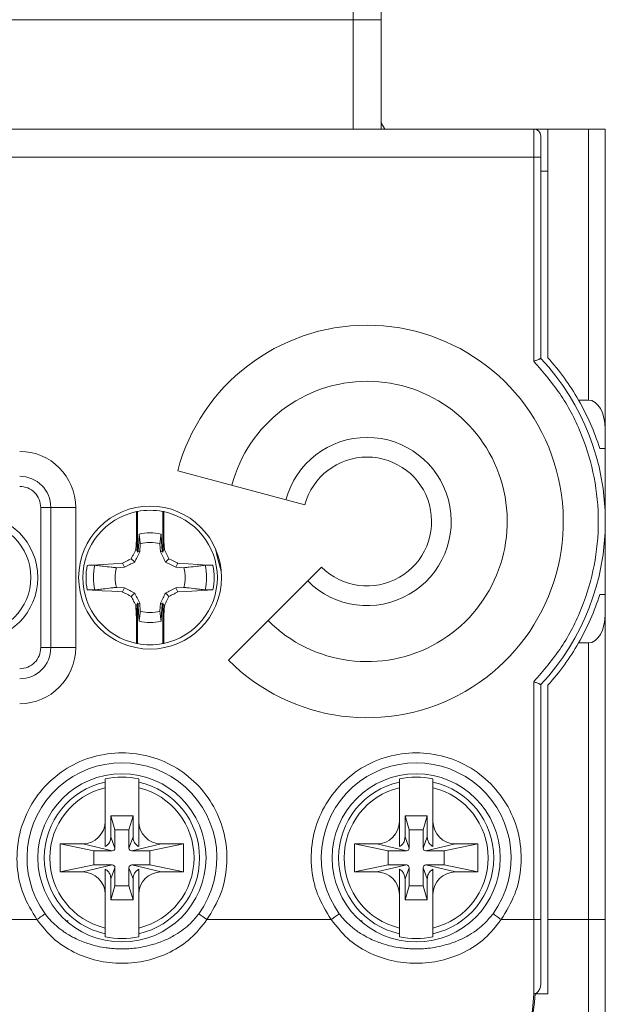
# Model space of a CAD drawing. Header units: millimetres. Extents: x 0 to 420, y 0 to 297.
# Tile 5 of 16: x 118 to 139, y 196 to 231. Entities that reach past the tile are written whole.
import ezdxf

# ---------------------------------------------------------------- set-up
doc = ezdxf.new("R2010")
doc.units = ezdxf.units.MM

msp = doc.modelspace()

# ---------------------------------------------------------------- linework, layer by layer
at = {"color": 7, "linetype": 'Continuous', "lineweight": 15}
for p, q in [((130.183, 231.08), (130.183, 231.68)), ((131.183, 231.68), (131.183, 231.08)), ((130.183, 231.08), (95.183, 231.08)), ((130.183, 227.18), (130.183, 231.08)), ((131.183, 231.08), (130.183, 231.08)), ((131.183, 231.08), (131.183, 227.18)), ((131.315, 227.18), (131.183, 227.403)), ((136.633, 227.18), (96.733, 227.18)), ((137.133, 227.18), (136.633, 227.18)), ((136.633, 227.18), (136.633, 226.18)), ((137.133, 219.018), (137.133, 227.18)), ((138.583, 227.18), (137.133, 227.18)), ((138.583, 217.512), (138.583, 227.18)), ((138.583, 227.18), (139.183, 227.18)), ((139.183, 227.18), (139.183, 216.473)), ((136.633, 226.18), (96.733, 226.18)), ((136.633, 218.895), (136.633, 226.18)), ((136.883, 226.18), (136.633, 226.18)), ((136.883, 226.18), (136.883, 218.995)), ((136.883, 225.68), (137.133, 225.68)), ((138.228, 217.512), (138.583, 217.512)), ((139.183, 215.78), (139.183, 216.473)), ((139.183, 215.78), (138.986, 215.78)), ((139.183, 210.58), (139.183, 215.78)), ((128.461, 213.775), (123.922, 214.992)), ((119.036, 213.68), (119.036, 208.68)), ((119.394, 213.68), (119.036, 213.68)), ((119.394, 213.68), (119.394, 208.68)), ((120.283, 213.68), (119.394, 213.68)), ((120.283, 213.68), (120.283, 208.68)), ((122.452, 213.53), (122.452, 212.625)), ((122.487, 213.537), (122.487, 212.082)), ((123.387, 212.082), (123.387, 213.537)), ((123.422, 212.625), (123.422, 213.53)), ((122.472, 212.143), (122.452, 212.625)), ((123.422, 212.625), (123.402, 212.143)), ((122.487, 212.082), (122.472, 212.143)), ((122.586, 212.382), (122.569, 212.094)), ((123.306, 212.094), (123.288, 212.382)), ((123.402, 212.143), (123.387, 212.082)), ((123.402, 212.143), (123.45, 212.168)), ((122.509, 212.124), (122.487, 212.082)), ((123.387, 212.082), (123.365, 212.124)), ((122.023, 211.549), (121.735, 211.531)), ((124.139, 211.531), (123.851, 211.549)), ((129.057, 211.554), (125.733, 208.23)), ((121.735, 210.829), (122.023, 210.811)), ((123.851, 210.811), (124.139, 210.829)), ((138.986, 210.58), (139.183, 210.58)), ((139.183, 209.887), (139.183, 210.58)), ((122.472, 210.217), (122.424, 210.192)), ((122.452, 209.735), (122.472, 210.217)), ((122.472, 210.217), (122.487, 210.278)), ((122.487, 210.278), (122.487, 208.823)), ((122.487, 210.278), (122.509, 210.235)), ((122.569, 210.266), (122.586, 209.978)), ((123.288, 209.978), (123.306, 210.266)), ((123.365, 210.235), (123.387, 210.278)), ((123.387, 208.823), (123.387, 210.278)), ((123.387, 210.278), (123.402, 210.217)), ((123.402, 210.217), (123.422, 209.735)), ((122.452, 209.735), (122.452, 208.829)), ((123.422, 208.829), (123.422, 209.735)), ((139.183, 209.887), (139.183, 198.98)), ((119.394, 208.68), (119.036, 208.68)), ((120.283, 208.68), (119.394, 208.68)), ((138.228, 208.848), (138.583, 208.848)), ((138.583, 198.98), (138.583, 208.848)), ((136.633, 198.98), (136.633, 207.465)), ((136.883, 207.365), (136.883, 198.98)), ((137.133, 198.98), (137.133, 207.342)), ((121.333, 203.885), (121.333, 203.994)), ((122.533, 203.994), (122.533, 203.885)), ((131.833, 203.885), (131.833, 203.994)), ((133.033, 203.994), (133.033, 203.885)), ((121.333, 202.48), (121.333, 203.681)), ((122.533, 202.48), (122.533, 203.681)), ((131.833, 202.48), (131.833, 203.681)), ((133.033, 202.48), (133.033, 203.681)), ((121.537, 202.68), (121.537, 201.926)), ((121.683, 202.18), (121.537, 202.68)), ((122.329, 202.68), (121.537, 202.68)), ((122.183, 202.18), (122.329, 202.68)), ((122.329, 201.926), (122.329, 202.68)), ((132.037, 202.68), (132.037, 201.926)), ((132.183, 202.18), (132.037, 202.68)), ((132.829, 202.68), (132.037, 202.68)), ((132.683, 202.18), (132.829, 202.68)), ((132.829, 201.926), (132.829, 202.68)), ((121.683, 202.18), (121.683, 201.53)), ((122.183, 202.18), (121.683, 202.18)), ((122.183, 201.53), (122.183, 202.18)), ((132.183, 202.18), (132.183, 201.53)), ((132.683, 202.18), (132.183, 202.18)), ((132.683, 201.53), (132.683, 202.18)), ((120.933, 201.43), (119.733, 201.68)), ((120.533, 201.68), (119.733, 201.68)), ((119.733, 201.68), (119.733, 200.68)), ((120.533, 201.68), (121.583, 201.43)), ((121.683, 201.53), (121.537, 201.926)), ((122.329, 201.926), (122.183, 201.53)), ((123.333, 201.68), (122.283, 201.43)), ((122.933, 201.43), (124.133, 201.68)), ((124.133, 201.68), (123.333, 201.68)), ((124.133, 200.68), (124.133, 201.68)), ((131.433, 201.43), (130.233, 201.68)), ((131.033, 201.68), (130.233, 201.68)), ((130.233, 201.68), (130.233, 200.68)), ((131.033, 201.68), (132.083, 201.43)), ((132.183, 201.53), (132.037, 201.926)), ((132.829, 201.926), (132.683, 201.53)), ((133.833, 201.68), (132.783, 201.43)), ((133.433, 201.43), (134.633, 201.68)), ((134.633, 201.68), (133.833, 201.68)), ((134.633, 200.68), (134.633, 201.68)), ((121.583, 201.43), (120.933, 201.43)), ((120.933, 201.43), (120.933, 200.93)), ((122.933, 201.43), (122.283, 201.43)), ((122.933, 200.93), (122.933, 201.43)), ((132.083, 201.43), (131.433, 201.43)), ((131.433, 201.43), (131.433, 200.93)), ((133.433, 201.43), (132.783, 201.43)), ((133.433, 200.93), (133.433, 201.43)), ((120.933, 200.93), (119.733, 200.68)), ((120.533, 200.68), (121.583, 200.93)), ((120.933, 200.93), (121.583, 200.93)), ((122.283, 200.93), (123.333, 200.68)), ((122.283, 200.93), (122.933, 200.93)), ((122.933, 200.93), (124.133, 200.68)), ((131.433, 200.93), (130.233, 200.68)), ((131.033, 200.68), (132.083, 200.93)), ((131.433, 200.93), (132.083, 200.93)), ((132.783, 200.93), (133.833, 200.68)), ((132.783, 200.93), (133.433, 200.93)), ((133.433, 200.93), (134.633, 200.68)), ((119.733, 200.68), (120.533, 200.68)), ((121.537, 200.434), (121.683, 200.83)), ((121.683, 200.83), (121.683, 200.18)), ((122.183, 200.83), (122.329, 200.434)), ((122.183, 200.18), (122.183, 200.83)), ((123.333, 200.68), (124.133, 200.68)), ((130.233, 200.68), (131.033, 200.68)), ((132.037, 200.434), (132.183, 200.83)), ((132.183, 200.83), (132.183, 200.18)), ((132.683, 200.83), (132.829, 200.434)), ((132.683, 200.18), (132.683, 200.83)), ((133.833, 200.68), (134.633, 200.68)), ((121.537, 200.434), (121.537, 199.68)), ((122.329, 199.68), (122.329, 200.434)), ((132.037, 200.434), (132.037, 199.68)), ((132.829, 199.68), (132.829, 200.434)), ((121.333, 198.679), (121.333, 199.88)), ((121.683, 200.18), (121.537, 199.68)), ((121.683, 200.18), (122.183, 200.18)), ((122.183, 200.18), (122.329, 199.68)), ((122.533, 198.679), (122.533, 199.88)), ((131.833, 198.679), (131.833, 199.88)), ((132.183, 200.18), (132.037, 199.68)), ((132.183, 200.18), (132.683, 200.18)), ((132.683, 200.18), (132.829, 199.68)), ((133.033, 198.679), (133.033, 199.88)), ((121.537, 199.68), (122.329, 199.68)), ((132.037, 199.68), (132.829, 199.68)), ((114.467, 198.98), (118.9, 198.98)), ((120.01, 198.93), (119.96, 198.93)), ((124.967, 198.98), (129.4, 198.98)), ((130.51, 198.93), (130.46, 198.93)), ((135.467, 198.98), (136.633, 198.98)), ((136.633, 198.98), (136.633, 196.334)), ((136.883, 198.98), (136.633, 198.98)), ((137.133, 198.98), (138.583, 198.98)), ((137.133, 196.334), (137.133, 198.98)), ((138.583, 198.98), (138.583, 194.98)), ((138.583, 198.98), (139.183, 198.98)), ((139.183, 195.58), (139.183, 198.98)), ((121.333, 198.366), (121.333, 198.475)), ((122.533, 198.475), (122.533, 198.366)), ((131.833, 198.366), (131.833, 198.475)), ((133.033, 198.475), (133.033, 198.366)), ((136.683, 196.342), (136.683, 196.334)), ((136.683, 196.334), (137.133, 196.334))]:
    msp.add_line(p, q, dxfattribs=at)
at = {"color": 7, "linetype": 'Continuous', "lineweight": 15, "flags": 128}
for points in [[(122.424, 212.168), (122.447, 212.542), (122.452, 212.625)], [(122.547, 212.733), (122.53, 212.466), (122.509, 212.124)], [(123.365, 212.124), (123.345, 212.453), (123.328, 212.733)], [(123.422, 212.625), (123.431, 212.484), (123.45, 212.168)], [(122.472, 212.143), (122.447, 212.156), (122.424, 212.168)], [(125.269, 212.212), (125.328, 211.926), (125.477, 211.406)], [(122.387, 211.731), (122.354, 211.763), (122.265, 211.852)], [(122.569, 212.094), (122.521, 212.118), (122.509, 212.124)], [(123.306, 212.094), (123.353, 212.118), (123.365, 212.124)], [(123.488, 211.731), (123.52, 211.763), (123.609, 211.852)], [(120.693, 211.616), (120.885, 211.627), (121.259, 211.651), (121.633, 211.674), (121.949, 211.693)], [(122.023, 211.549), (121.999, 211.596), (121.949, 211.693)], [(123.851, 211.549), (123.876, 211.596), (123.913, 211.67), (123.925, 211.693)], [(123.925, 211.693), (124.299, 211.67), (124.644, 211.649), (124.989, 211.627), (125.181, 211.616)], [(121.949, 210.667), (121.576, 210.69), (121.23, 210.711), (120.885, 210.733), (120.693, 210.744)], [(122.023, 210.811), (121.999, 210.764), (121.961, 210.69), (121.949, 210.667)], [(123.851, 210.811), (123.876, 210.764), (123.925, 210.667)], [(125.181, 210.744), (124.989, 210.733), (124.615, 210.709), (124.242, 210.686), (123.925, 210.667)], [(122.387, 210.629), (122.354, 210.597), (122.265, 210.508)], [(123.488, 210.629), (123.52, 210.597), (123.609, 210.508)], [(122.452, 209.735), (122.444, 209.876), (122.424, 210.192)], [(122.569, 210.266), (122.521, 210.242), (122.509, 210.235)], [(122.509, 210.235), (122.529, 209.907), (122.547, 209.627)], [(123.306, 210.266), (123.353, 210.242), (123.365, 210.235)], [(123.328, 209.627), (123.344, 209.894), (123.365, 210.235)], [(123.402, 210.217), (123.427, 210.204), (123.45, 210.192)], [(123.45, 210.192), (123.427, 209.818), (123.422, 209.735)], [(118.9, 198.98), (118.944, 199.012), (118.988, 199.044), (119.03, 199.075), (119.07, 199.103), (119.106, 199.13), (119.139, 199.153), (119.167, 199.174), (119.189, 199.19)], [(124.677, 199.19), (124.7, 199.174), (124.728, 199.153), (124.76, 199.13), (124.796, 199.103), (124.836, 199.075), (124.878, 199.044), (124.922, 199.012), (124.967, 198.98)], [(129.4, 198.98), (129.444, 199.012), (129.488, 199.044), (129.53, 199.075), (129.57, 199.103), (129.606, 199.13), (129.639, 199.153), (129.667, 199.174), (129.689, 199.19)], [(135.177, 199.19), (135.2, 199.174), (135.228, 199.153), (135.26, 199.13), (135.296, 199.103), (135.336, 199.075), (135.378, 199.044), (135.422, 199.012), (135.467, 198.98)]]:
    msp.add_lwpolyline(points, dxfattribs=at)
at = {"color": 7, "linetype": 'Continuous', "lineweight": 15}
for centre, radius in [((122.937, 211.18), 2.55), ((116.683, 211.18), 2.25), ((116.683, 211.18), 2), ((121.933, 201.18), 3), ((132.433, 201.18), 3)]:
    msp.add_circle(centre, radius, dxfattribs=at)
for centre, radius, start, end in [((136.633, 226.93), 0.25, 0, 90), ((130.683, 213.18), 7, 225, 165), ((130.683, 213.18), 8.5, 316.8371, 43.1629), ((130.683, 213.18), 8.7, 29.8636, 42.151), ((130.683, 213.18), 5, 225, 165), ((130.683, 213.18), 8.7, 17.3886, 29.8636), ((130.683, 213.18), 3, 225, 165), ((118.283, 213.68), 2, 0, 90), ((130.683, 213.18), 2.3, 225, 165), ((118.283, 213.68), 1.111, 0, 90), ((122.937, 211.18), 2.4, 79.1931, 100.8069), ((122.937, 211.18), 2.4, 101.6569, 258.3431), ((122.937, 211.18), 2.4, 100.8069, 101.6569), ((122.937, 211.18), 2.4, 78.3431, 79.1931), ((122.937, 211.18), 2.4, 281.6569, 78.3431), ((122.937, 211.18), 1.601, 75.8829, 104.1171), ((122.937, 211.18), 1.252, 73.7295, 106.2705), ((122.937, 211.18), 2.286, 169.0131, 190.9869), ((122.937, 211.18), 2.017, 167.459, 192.541), ((122.937, 211.18), 1.252, 163.7295, 196.2705), ((122.937, 211.18), 1.252, 343.7295, 16.2705), ((122.937, 211.18), 2.017, 347.459, 12.541), ((122.937, 211.18), 2.286, 349.0131, 10.9869), ((130.683, 213.18), 8.7, 330.1364, 342.6114), ((122.937, 211.18), 1.252, 253.7295, 286.2705), ((122.937, 211.18), 1.601, 255.8829, 284.1171), ((118.283, 208.68), 1.111, 270, 0), ((118.283, 208.68), 2, 270, 0), ((122.937, 211.18), 2.4, 258.3431, 259.1931), ((122.937, 211.18), 2.4, 259.1931, 280.8069), ((122.937, 211.18), 2.4, 280.8069, 281.6569), ((130.683, 213.18), 8.7, 317.849, 330.1364), ((121.933, 201.18), 3.389, 324.0483, 215.9517), ((132.433, 201.18), 3.389, 324.0483, 215.9517), ((121.933, 201.18), 2.771, 102.5052, 257.4948), ((121.933, 201.18), 2.878, 77.9648, 102.0352), ((121.933, 201.18), 2.771, 282.5052, 77.4948), ((132.433, 201.18), 2.771, 102.5052, 257.4948), ((132.433, 201.18), 2.878, 77.9648, 102.0352), ((132.433, 201.18), 2.771, 282.5052, 77.4948), ((121.933, 201.18), 2.572, 103.4916, 256.5084), ((121.933, 201.18), 2.572, 283.4916, 76.5084), ((132.433, 201.18), 2.572, 103.4916, 256.5084), ((132.433, 201.18), 2.572, 283.4916, 76.5084), ((120.533, 202.48), 0.8, 270, 0), ((123.333, 202.48), 0.8, 180, 270), ((131.033, 202.48), 0.8, 270, 0), ((133.833, 202.48), 0.8, 180, 270), ((121.583, 201.53), 0.1, 270, 0), ((122.283, 201.53), 0.1, 180, 270), ((132.083, 201.53), 0.1, 270, 0), ((132.783, 201.53), 0.1, 180, 270), ((121.583, 200.83), 0.1, 0, 90), ((122.283, 200.83), 0.1, 90, 180), ((132.083, 200.83), 0.1, 0, 90), ((132.783, 200.83), 0.1, 90, 180), ((120.533, 199.88), 0.8, 0, 90), ((123.333, 199.88), 0.8, 90.0026, 180), ((131.033, 199.88), 0.8, 0, 90), ((133.833, 199.88), 0.8, 90.0026, 180), ((121.933, 201.18), 2.878, 257.9648, 282.0352), ((132.433, 201.18), 2.878, 257.9648, 282.0352)]:
    msp.add_arc(centre, radius, start, end, dxfattribs=at)
for centre, major_axis, ratio, start_param, end_param in [((138.583, 216.473), (0, 1.039), 0.57735, 4.712389, 6.283185), ((138.583, 209.887), (0, 1.039), 0.57735, 3.141593, 4.712389), ((136.383, 198.98), (0, 4), 0.083333, 3.141593, 3.989655), ((136.383, 198.98), (0, 4), 0.1, 3.141593, 3.989655)]:
    msp.add_ellipse(centre, major_axis=major_axis, ratio=ratio, start_param=start_param, end_param=end_param, dxfattribs=at)
for points, knots in [([(136.883, 226.93), (136.883, 226.919), (136.883, 226.896), (136.883, 226.723), (136.883, 226.475), (136.883, 226.278), (136.883, 226.18)], [0, 0, 0, 0, 0.249901, 0.500016, 0.750109, 1, 1, 1, 1]), ([(136.883, 218.995), (136.882, 218.994), (136.88, 218.993), (136.865, 218.987), (136.841, 218.978), (136.801, 218.962), (136.75, 218.941), (136.689, 218.917), (136.653, 218.903), (136.633, 218.895)], [0, 0, 0, 0, 0.121204, 0.244665, 0.370964, 0.500658, 0.709702, 0.844755, 1, 1, 1, 1]), ([(136.633, 207.465), (136.976, 207.865), (137.663, 208.664), (138.381, 210.083), (138.833, 211.601), (138.983, 213.18), (138.833, 214.759), (138.381, 216.277), (137.663, 217.696), (136.976, 218.495), (136.633, 218.895)], [0, 0, 0, 0, 0.124968, 0.250008, 0.374999, 0.5, 0.625001, 0.749992, 0.875032, 1, 1, 1, 1]), ([(118.283, 214.433), (118.382, 214.421), (118.579, 214.399), (118.828, 214.225), (119.002, 213.976), (119.025, 213.779), (119.036, 213.68)], [0, 0, 0, 0, 0.249912, 0.500006, 0.750094, 1, 1, 1, 1]), ([(122.547, 212.733), (122.553, 212.678), (122.565, 212.573), (122.578, 212.456), (122.585, 212.395), (122.586, 212.382)], [0, 0, 0, 0, 0.475067, 0.891565, 1, 1, 1, 1]), ([(123.288, 212.382), (123.289, 212.395), (123.296, 212.456), (123.31, 212.574), (123.321, 212.678), (123.328, 212.733)], [0, 0, 0, 0, 0.108464, 0.524989, 1, 1, 1, 1]), ([(122.265, 211.852), (122.282, 211.885), (122.315, 211.952), (122.365, 212.051), (122.401, 212.123), (122.421, 212.162), (122.424, 212.168)], [0, 0, 0, 0, 0.315218, 0.630435, 0.945652, 1, 1, 1, 1]), ([(123.45, 212.168), (123.458, 212.152), (123.483, 212.103), (123.536, 211.998), (123.581, 211.908), (123.609, 211.852)], [0, 0, 0, 0, 0.148941, 0.464157, 1, 1, 1, 1]), ([(121.949, 211.693), (121.965, 211.701), (122.014, 211.726), (122.119, 211.779), (122.209, 211.824), (122.265, 211.852)], [0, 0, 0, 0, 0.14894, 0.464157, 1, 1, 1, 1]), ([(122.569, 212.094), (122.537, 212.032), (122.475, 211.911), (122.416, 211.79), (122.387, 211.731)], [0, 0, 0, 0, 0.514437, 1, 1, 1, 1]), ([(123.488, 211.731), (123.459, 211.79), (123.399, 211.911), (123.337, 212.032), (123.306, 212.094)], [0, 0, 0, 0, 0.485521, 1, 1, 1, 1]), ([(123.609, 211.852), (123.642, 211.835), (123.709, 211.802), (123.809, 211.752), (123.88, 211.716), (123.919, 211.696), (123.925, 211.693)], [0, 0, 0, 0, 0.315218, 0.630435, 0.945652, 1, 1, 1, 1]), ([(120.693, 211.616), (120.729, 211.617), (120.799, 211.621), (120.892, 211.622), (120.945, 211.62), (120.964, 211.618), (120.968, 211.618)], [0, 0, 0, 0, 0.312524, 0.625335, 0.930356, 1, 1, 1, 1]), ([(121.735, 211.531), (121.722, 211.532), (121.661, 211.539), (121.502, 211.557), (121.292, 211.581), (121.098, 211.603), (121.001, 211.614), (120.968, 211.618)], [0, 0, 0, 0, 0.049524, 0.239705, 0.620068, 0.871804, 1, 1, 1, 1]), ([(122.387, 211.731), (122.327, 211.702), (122.206, 211.642), (122.085, 211.58), (122.023, 211.549)], [0, 0, 0, 0, 0.485521, 1, 1, 1, 1]), ([(123.851, 211.549), (123.789, 211.58), (123.668, 211.642), (123.547, 211.702), (123.488, 211.731)], [0, 0, 0, 0, 0.514436, 1, 1, 1, 1]), ([(124.906, 211.618), (124.874, 211.614), (124.777, 211.603), (124.583, 211.581), (124.373, 211.557), (124.214, 211.539), (124.152, 211.532), (124.139, 211.531)], [0, 0, 0, 0, 0.128235, 0.379985, 0.760321, 0.95049, 1, 1, 1, 1]), ([(124.906, 211.618), (124.924, 211.619), (124.959, 211.622), (125.045, 211.622), (125.122, 211.619), (125.168, 211.616), (125.181, 211.616)], [0, 0, 0, 0, 0.293591, 0.586887, 0.887605, 1, 1, 1, 1]), ([(120.968, 210.742), (120.95, 210.741), (120.915, 210.738), (120.83, 210.738), (120.752, 210.741), (120.706, 210.744), (120.693, 210.744)], [0, 0, 0, 0, 0.293591, 0.586888, 0.887605, 1, 1, 1, 1]), ([(120.968, 210.742), (121.001, 210.746), (121.098, 210.757), (121.292, 210.779), (121.502, 210.803), (121.661, 210.821), (121.722, 210.828), (121.735, 210.829)], [0, 0, 0, 0, 0.128235, 0.379985, 0.760321, 0.95049, 1, 1, 1, 1]), ([(122.023, 210.811), (122.085, 210.78), (122.206, 210.718), (122.327, 210.658), (122.387, 210.629)], [0, 0, 0, 0, 0.514436, 1, 1, 1, 1]), ([(123.488, 210.629), (123.547, 210.658), (123.668, 210.718), (123.789, 210.78), (123.851, 210.811)], [0, 0, 0, 0, 0.485521, 1, 1, 1, 1]), ([(124.139, 210.829), (124.152, 210.828), (124.214, 210.821), (124.373, 210.803), (124.583, 210.779), (124.777, 210.757), (124.874, 210.746), (124.906, 210.742)], [0, 0, 0, 0, 0.049524, 0.239705, 0.620068, 0.871804, 1, 1, 1, 1]), ([(125.181, 210.744), (125.146, 210.742), (125.075, 210.739), (124.982, 210.738), (124.93, 210.74), (124.91, 210.742), (124.906, 210.742)], [0, 0, 0, 0, 0.312523, 0.625335, 0.930356, 1, 1, 1, 1]), ([(122.265, 210.508), (122.232, 210.525), (122.165, 210.558), (122.066, 210.608), (121.994, 210.644), (121.955, 210.664), (121.949, 210.667)], [0, 0, 0, 0, 0.315217, 0.630434, 0.945651, 1, 1, 1, 1]), ([(122.424, 210.192), (122.416, 210.208), (122.391, 210.257), (122.338, 210.362), (122.293, 210.452), (122.265, 210.508)], [0, 0, 0, 0, 0.148939, 0.464157, 1, 1, 1, 1]), ([(122.387, 210.629), (122.416, 210.57), (122.475, 210.449), (122.537, 210.328), (122.569, 210.266)], [0, 0, 0, 0, 0.485521, 1, 1, 1, 1]), ([(123.306, 210.266), (123.337, 210.328), (123.399, 210.449), (123.459, 210.57), (123.488, 210.629)], [0, 0, 0, 0, 0.514437, 1, 1, 1, 1]), ([(123.609, 210.508), (123.593, 210.475), (123.56, 210.408), (123.51, 210.309), (123.473, 210.237), (123.453, 210.198), (123.45, 210.192)], [0, 0, 0, 0, 0.315218, 0.630435, 0.945652, 1, 1, 1, 1]), ([(123.925, 210.667), (123.909, 210.659), (123.861, 210.634), (123.755, 210.581), (123.666, 210.536), (123.609, 210.508)], [0, 0, 0, 0, 0.14894, 0.464157, 1, 1, 1, 1]), ([(122.586, 209.978), (122.585, 209.965), (122.578, 209.903), (122.565, 209.786), (122.553, 209.682), (122.547, 209.627)], [0, 0, 0, 0, 0.108464, 0.524989, 1, 1, 1, 1]), ([(123.328, 209.627), (123.321, 209.682), (123.31, 209.786), (123.296, 209.903), (123.289, 209.965), (123.288, 209.978)], [0, 0, 0, 0, 0.475067, 0.891565, 1, 1, 1, 1]), ([(119.036, 208.68), (119.025, 208.581), (119.002, 208.384), (118.828, 208.135), (118.579, 207.961), (118.382, 207.939), (118.283, 207.927)], [0, 0, 0, 0, 0.249912, 0.500006, 0.750093, 1, 1, 1, 1]), ([(136.883, 207.365), (136.882, 207.366), (136.88, 207.367), (136.865, 207.373), (136.841, 207.382), (136.801, 207.398), (136.75, 207.419), (136.689, 207.443), (136.653, 207.457), (136.633, 207.465)], [0, 0, 0, 0, 0.121195, 0.244645, 0.370951, 0.500659, 0.709666, 0.844728, 1, 1, 1, 1]), ([(118.9, 198.98), (118.72, 199.274), (118.362, 199.862), (118.153, 200.886), (118.211, 201.922), (118.553, 202.904), (119.147, 203.757), (119.951, 204.416), (120.903, 204.832), (121.933, 204.975), (122.963, 204.832), (123.915, 204.416), (124.719, 203.757), (125.313, 202.904), (125.655, 201.922), (125.714, 200.887), (125.504, 199.862), (125.146, 199.274), (124.967, 198.98)], [0, 0, 0, 0, 0.062472, 0.125002, 0.187499, 0.249999, 0.312499, 0.374999, 0.437499, 0.5, 0.5625, 0.625, 0.6875, 0.75, 0.8125, 0.874997, 0.937528, 1, 1, 1, 1]), ([(129.4, 198.98), (129.22, 199.274), (128.862, 199.862), (128.653, 200.886), (128.711, 201.922), (129.053, 202.904), (129.647, 203.757), (130.451, 204.416), (131.403, 204.832), (132.433, 204.975), (133.463, 204.832), (134.415, 204.416), (135.219, 203.757), (135.813, 202.904), (136.155, 201.922), (136.214, 200.887), (136.004, 199.862), (135.646, 199.274), (135.467, 198.98)], [0, 0, 0, 0, 0.062472, 0.125002, 0.187499, 0.249999, 0.312499, 0.374999, 0.437499, 0.499999, 0.5625, 0.625, 0.6875, 0.75, 0.8125, 0.874997, 0.937528, 1, 1, 1, 1]), ([(121.333, 203.885), (121.333, 203.881), (121.333, 203.873), (121.333, 203.833), (121.333, 203.779), (121.333, 203.725), (121.333, 203.691), (121.333, 203.681)], [0, 0, 0, 0, 0.220835, 0.441574, 0.665013, 0.893824, 1, 1, 1, 1]), ([(122.533, 203.681), (122.533, 203.704), (122.533, 203.751), (122.533, 203.814), (122.533, 203.86), (122.533, 203.881), (122.533, 203.884), (122.533, 203.885)], [0, 0, 0, 0, 0.23492, 0.469963, 0.701497, 0.927226, 1, 1, 1, 1]), ([(131.833, 203.885), (131.833, 203.881), (131.833, 203.873), (131.833, 203.833), (131.833, 203.779), (131.833, 203.725), (131.833, 203.691), (131.833, 203.681)], [0, 0, 0, 0, 0.220835, 0.441574, 0.665013, 0.893824, 1, 1, 1, 1]), ([(133.033, 203.681), (133.033, 203.704), (133.033, 203.751), (133.033, 203.814), (133.033, 203.86), (133.033, 203.881), (133.033, 203.884), (133.033, 203.885)], [0, 0, 0, 0, 0.23492, 0.469963, 0.701497, 0.927226, 1, 1, 1, 1]), ([(121.333, 202.48), (121.333, 202.46), (121.333, 202.406), (121.333, 202.262), (121.333, 202.04), (121.333, 201.778), (121.333, 201.647), (121.333, 201.582)], [0, 0, 0, 0, 0.035022, 0.09565, 0.298686, 0.649009, 1, 1, 1, 1]), ([(122.533, 201.582), (122.533, 201.647), (122.533, 201.755), (122.533, 201.951), (122.533, 202.106), (122.533, 202.241), (122.533, 202.349), (122.533, 202.436), (122.533, 202.469), (122.533, 202.48)], [0, 0, 0, 0, 0.342419, 0.570331, 0.72782, 0.834867, 0.942506, 0.980592, 1, 1, 1, 1]), ([(131.833, 202.48), (131.833, 202.46), (131.833, 202.406), (131.833, 202.262), (131.833, 202.04), (131.833, 201.778), (131.833, 201.647), (131.833, 201.582)], [0, 0, 0, 0, 0.035022, 0.09565, 0.298686, 0.649009, 1, 1, 1, 1]), ([(133.033, 201.582), (133.033, 201.647), (133.033, 201.755), (133.033, 201.951), (133.033, 202.106), (133.033, 202.241), (133.033, 202.349), (133.033, 202.436), (133.033, 202.469), (133.033, 202.48)], [0, 0, 0, 0, 0.342419, 0.570331, 0.72782, 0.834867, 0.942506, 0.980592, 1, 1, 1, 1]), ([(121.333, 201.582), (121.373, 201.609), (121.448, 201.662), (121.522, 201.787), (121.532, 201.878), (121.537, 201.926)], [0, 0, 0, 0, 0.34328, 0.658297, 1, 1, 1, 1]), ([(122.329, 201.926), (122.335, 201.876), (122.345, 201.782), (122.421, 201.659), (122.495, 201.608), (122.533, 201.582)], [0, 0, 0, 0, 0.356276, 0.671299, 1, 1, 1, 1]), ([(131.833, 201.582), (131.873, 201.609), (131.948, 201.662), (132.022, 201.787), (132.032, 201.878), (132.037, 201.926)], [0, 0, 0, 0, 0.34328, 0.658297, 1, 1, 1, 1]), ([(132.829, 201.926), (132.835, 201.876), (132.845, 201.782), (132.921, 201.659), (132.995, 201.608), (133.033, 201.582)], [0, 0, 0, 0, 0.356276, 0.671298, 1, 1, 1, 1]), ([(121.537, 200.434), (121.532, 200.484), (121.521, 200.578), (121.445, 200.701), (121.371, 200.752), (121.333, 200.778)], [0, 0, 0, 0, 0.356216, 0.671268, 1, 1, 1, 1]), ([(121.333, 200.778), (121.333, 200.713), (121.333, 200.605), (121.333, 200.409), (121.333, 200.254), (121.333, 200.119), (121.333, 200.011), (121.333, 199.924), (121.333, 199.891), (121.333, 199.88)], [0, 0, 0, 0, 0.342419, 0.570331, 0.72782, 0.834867, 0.942506, 0.980592, 1, 1, 1, 1]), ([(122.533, 200.778), (122.494, 200.75), (122.418, 200.698), (122.344, 200.573), (122.334, 200.482), (122.329, 200.434)], [0, 0, 0, 0, 0.34328, 0.658298, 1, 1, 1, 1]), ([(122.533, 199.88), (122.533, 199.9), (122.533, 199.954), (122.533, 200.098), (122.533, 200.319), (122.533, 200.582), (122.533, 200.713), (122.533, 200.778)], [0, 0, 0, 0, 0.035022, 0.09565, 0.298686, 0.649008, 1, 1, 1, 1]), ([(132.037, 200.434), (132.032, 200.484), (132.021, 200.578), (131.945, 200.701), (131.871, 200.752), (131.833, 200.778)], [0, 0, 0, 0, 0.356216, 0.671268, 1, 1, 1, 1]), ([(131.833, 200.778), (131.833, 200.713), (131.833, 200.605), (131.833, 200.409), (131.833, 200.254), (131.833, 200.119), (131.833, 200.011), (131.833, 199.924), (131.833, 199.891), (131.833, 199.88)], [0, 0, 0, 0, 0.342419, 0.570331, 0.72782, 0.834867, 0.942506, 0.980592, 1, 1, 1, 1]), ([(133.033, 200.778), (132.994, 200.75), (132.918, 200.698), (132.844, 200.573), (132.834, 200.482), (132.829, 200.434)], [0, 0, 0, 0, 0.34328, 0.658298, 1, 1, 1, 1]), ([(133.033, 199.88), (133.033, 199.9), (133.033, 199.954), (133.033, 200.098), (133.033, 200.319), (133.033, 200.582), (133.033, 200.713), (133.033, 200.778)], [0, 0, 0, 0, 0.035022, 0.09565, 0.298686, 0.649008, 1, 1, 1, 1]), ([(124.677, 199.19), (124.58, 199.071), (124.417, 198.868), (124.125, 198.622), (123.82, 198.417), (123.448, 198.227), (123.057, 198.088), (122.686, 198), (122.426, 197.961), (122.249, 197.945), (122.142, 197.938), (122.037, 197.934), (121.906, 197.932), (121.747, 197.936), (121.558, 197.949), (121.224, 197.988), (120.885, 198.065), (120.536, 198.186), (120.292, 198.29), (120.092, 198.397), (119.971, 198.471), (119.938, 198.492), (119.934, 198.495), (119.934, 198.495), (119.934, 198.495), (119.934, 198.495), (119.934, 198.495), (119.934, 198.495), (119.934, 198.495), (119.933, 198.496), (119.932, 198.497), (119.929, 198.498), (119.923, 198.502), (119.911, 198.51), (119.888, 198.525), (119.844, 198.555), (119.76, 198.615), (119.616, 198.727), (119.454, 198.875), (119.303, 199.04), (119.226, 199.141), (119.189, 199.19)], [0, 0, 0, 0, 0.073025, 0.123923, 0.182309, 0.249886, 0.324638, 0.381528, 0.432486, 0.449808, 0.466821, 0.483533, 0.49995, 0.529241, 0.559422, 0.590535, 0.689754, 0.724933, 0.768456, 0.817259, 0.834367, 0.836327, 0.836329, 0.836331, 0.836335, 0.836343, 0.836358, 0.836388, 0.836449, 0.83657, 0.836812, 0.837296, 0.838263, 0.840188, 0.844007, 0.851525, 0.866072, 0.893198, 0.939495, 0.970811, 1, 1, 1, 1]), ([(135.177, 199.19), (135.08, 199.071), (134.917, 198.868), (134.625, 198.622), (134.32, 198.417), (133.948, 198.227), (133.557, 198.088), (133.186, 198), (132.926, 197.961), (132.749, 197.945), (132.642, 197.938), (132.537, 197.934), (132.406, 197.932), (132.247, 197.936), (132.058, 197.949), (131.724, 197.988), (131.385, 198.065), (131.036, 198.186), (130.792, 198.29), (130.592, 198.397), (130.471, 198.471), (130.438, 198.492), (130.434, 198.495), (130.434, 198.495), (130.434, 198.495), (130.434, 198.495), (130.434, 198.495), (130.434, 198.495), (130.434, 198.495), (130.433, 198.496), (130.432, 198.497), (130.429, 198.498), (130.423, 198.502), (130.411, 198.51), (130.388, 198.525), (130.344, 198.555), (130.26, 198.615), (130.116, 198.727), (129.954, 198.875), (129.803, 199.04), (129.726, 199.141), (129.689, 199.19)], [0, 0, 0, 0, 0.073025, 0.123923, 0.182309, 0.249886, 0.324638, 0.381528, 0.432486, 0.449808, 0.466821, 0.483533, 0.49995, 0.529241, 0.559423, 0.590535, 0.689754, 0.724933, 0.768456, 0.817259, 0.834367, 0.836327, 0.836329, 0.836331, 0.836335, 0.836343, 0.836358, 0.836388, 0.836449, 0.83657, 0.836812, 0.837296, 0.838263, 0.840188, 0.844007, 0.851525, 0.866072, 0.893198, 0.939495, 0.970811, 1, 1, 1, 1]), ([(124.967, 198.98), (124.783, 198.745), (124.417, 198.274), (123.663, 197.79), (122.827, 197.487), (121.933, 197.386), (121.04, 197.487), (120.203, 197.79), (119.45, 198.274), (119.083, 198.745), (118.9, 198.98)], [0, 0, 0, 0, 0.1248692, 0.2498752, 0.3749345, 0.5000061, 0.6250753, 0.7501309, 0.8751336, 1, 1, 1, 1]), ([(135.467, 198.98), (135.283, 198.745), (134.917, 198.274), (134.163, 197.79), (133.327, 197.487), (132.433, 197.386), (131.54, 197.487), (130.703, 197.79), (129.95, 198.274), (129.583, 198.745), (129.4, 198.98)], [0, 0, 0, 0, 0.124869, 0.249875, 0.374935, 0.500006, 0.625075, 0.750131, 0.875134, 1, 1, 1, 1]), ([(136.883, 198.98), (136.883, 198.779), (136.883, 198.376), (136.883, 197.79), (136.883, 197.229), (136.883, 196.896), (136.883, 196.729)], [0, 0, 0, 0, 0.250044, 0.499945, 0.749401, 1, 1, 1, 1]), ([(121.333, 198.679), (121.333, 198.656), (121.333, 198.608), (121.333, 198.546), (121.333, 198.5), (121.333, 198.479), (121.333, 198.476), (121.333, 198.475)], [0, 0, 0, 0, 0.234919, 0.469962, 0.701497, 0.927226, 1, 1, 1, 1]), ([(122.533, 198.475), (122.533, 198.479), (122.533, 198.487), (122.533, 198.527), (122.533, 198.581), (122.533, 198.635), (122.533, 198.669), (122.533, 198.679)], [0, 0, 0, 0, 0.220835, 0.441575, 0.665014, 0.893824, 1, 1, 1, 1]), ([(131.833, 198.679), (131.833, 198.656), (131.833, 198.608), (131.833, 198.546), (131.833, 198.5), (131.833, 198.479), (131.833, 198.476), (131.833, 198.475)], [0, 0, 0, 0, 0.234919, 0.469962, 0.701497, 0.927226, 1, 1, 1, 1]), ([(133.033, 198.475), (133.033, 198.479), (133.033, 198.487), (133.033, 198.527), (133.033, 198.581), (133.033, 198.635), (133.033, 198.669), (133.033, 198.679)], [0, 0, 0, 0, 0.220835, 0.441575, 0.665014, 0.893824, 1, 1, 1, 1]), ([(136.633, 196.334), (136.654, 196.337), (136.697, 196.342), (136.76, 196.382), (136.824, 196.457), (136.874, 196.579), (136.88, 196.678), (136.883, 196.73)], [0, 0, 0, 0, 0.124129, 0.247599, 0.4268, 0.69603, 1, 1, 1, 1])]:
    msp.add_open_spline(points, degree=3, knots=knots, dxfattribs=at)

doc.saveas('drawing.dxf')
